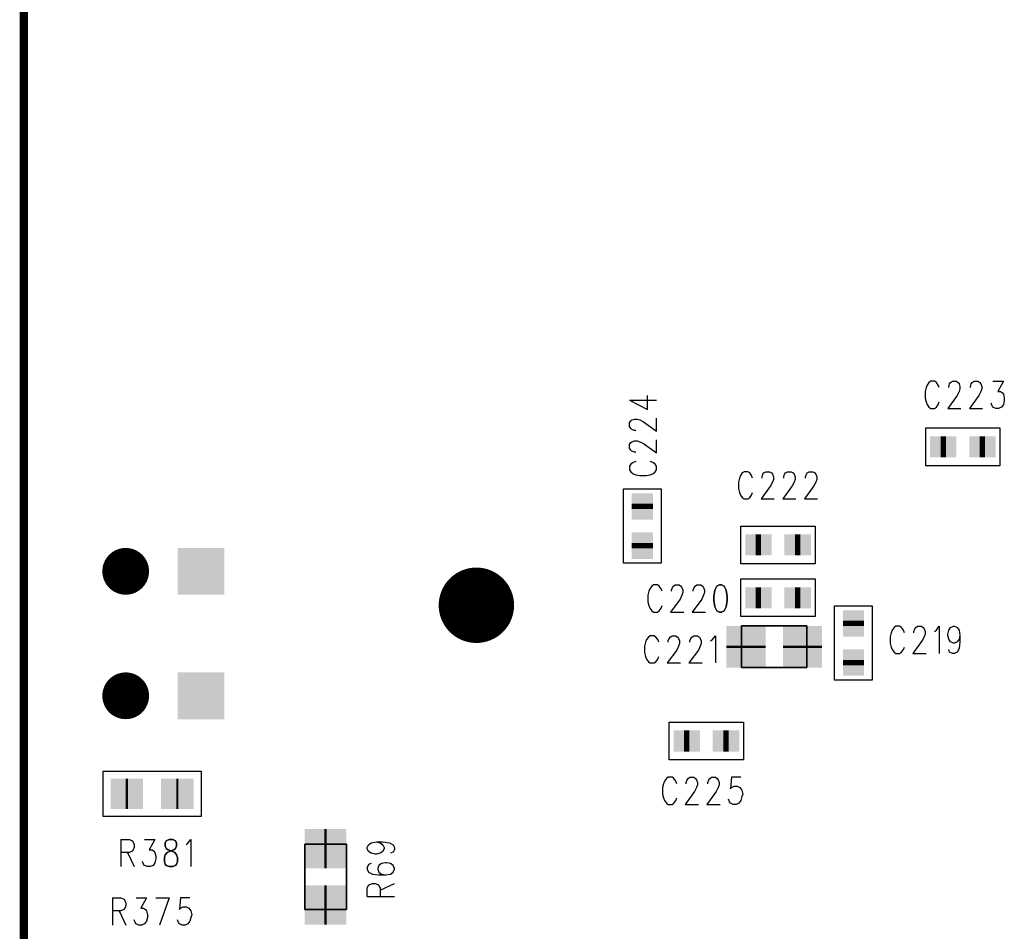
# Model space of a CAD drawing. Extents: x 12040 to 27945, y 10799 to 21199.
# Tile 10 of 42: x 15804 to 17110, y 17268 to 18477. Entities that reach past the tile are written whole.
import ezdxf

# ---------------------------------------------------------------- set-up
doc = ezdxf.new("R2010")
doc.units = 0
doc.header["$MEASUREMENT"] = 0
doc.layers.add('ASSYDWGBOT_PHO', color=7, linetype='Continuous')

msp = doc.modelspace()

# ---------------------------------------------------------------- linework, layer by layer
at = {"layer": 'ASSYDWGBOT_PHO'}
for points, const_width in [([(15810, 20720.631), (15810, 13390.63)], 11.11), ([(17025.499, 17910.629), (17032.499, 17910.629)], 28), ([(17025.499, 17910.629), (17032.499, 17910.629)], 28), ([(17077.499, 17910.629), (17084.499, 17910.629)], 28), ([(17077.499, 17910.629), (17084.499, 17910.629)], 28), ([(16629.999, 17828.131), (16629.999, 17835.131)], 28), ([(16629.999, 17828.131), (16629.999, 17835.131)], 28), ([(16629.999, 17776.131), (16629.999, 17783.131)], 28), ([(16629.999, 17776.131), (16629.999, 17783.131)], 28), ([(16780.5, 17780.63), (16787.5, 17780.63)], 28), ([(16780.5, 17780.63), (16787.5, 17780.63)], 28), ([(16832.5, 17780.63), (16839.5, 17780.63)], 28), ([(16832.5, 17780.63), (16839.5, 17780.63)], 28), ([(16780.5, 17710.63), (16787.5, 17710.63)], 28), ([(16780.5, 17710.63), (16787.5, 17710.63)], 28), ([(16832.5, 17710.63), (16839.5, 17710.63)], 28), ([(16832.5, 17710.63), (16839.5, 17710.63)], 28), ([(16910, 17673.13), (16910, 17680.13)], 28), ([(16910, 17673.13), (16910, 17680.13)], 28), ([(16767.599, 17644.131), (16767.599, 17647.129)], 52), ([(16842.4, 17644.131), (16842.4, 17647.129)], 52), ([(16910, 17621.13), (16910, 17628.13)], 28), ([(16910, 17621.13), (16910, 17628.13)], 28), ([(16692.499, 17520.63), (16685.499, 17520.63)], 28), ([(16692.499, 17520.63), (16685.499, 17520.63)], 28), ([(16744.499, 17520.63), (16737.499, 17520.63)], 28), ([(16744.499, 17520.63), (16737.499, 17520.63)], 28), ([(15945, 17450.63), (15948, 17450.63)], 40), ([(16011.999, 17450.63), (16014.999, 17450.63)], 40), ([(16208.5, 17378.031), (16211.5, 17378.031)], 52), ([(16208.5, 17303.221), (16211.5, 17303.221)], 52)]:
    msp.add_lwpolyline(points, dxfattribs=dict(at, const_width=const_width))
for points in [[(17007.5, 17992.58), (17006.25, 17989.14)], [(17010, 17996.019), (17007.5, 17992.58)], [(17012.501, 17997.73), (17010, 17996.019)], [(17017.5, 17997.73), (17012.501, 17997.73)], [(17020, 17996.019), (17017.5, 17997.73)], [(17022.499, 17992.58), (17020, 17996.019)], [(17023.75, 17989.14), (17022.499, 17992.58)], [(17036.249, 17990.86), (17037.5, 17994.301)], [(17036.249, 17989.14), (17036.249, 17990.86)], [(17037.5, 17994.301), (17038.75, 17996.019)], [(17038.75, 17996.019), (17041.25, 17997.73)], [(17041.25, 17997.73), (17046.249, 17997.73)], [(17046.249, 17997.73), (17048.75, 17996.019)], [(17048.75, 17996.019), (17049.999, 17994.301)], [(17049.999, 17994.301), (17051.25, 17990.86)], [(17051.25, 17990.86), (17051.25, 17987.419)], [(17065.001, 17990.86), (17066.25, 17994.301)], [(17065.001, 17989.14), (17065.001, 17990.86)], [(17066.25, 17994.301), (17067.499, 17996.019)], [(17067.499, 17996.019), (17070, 17997.73)], [(17070, 17997.73), (17075.001, 17997.73)], [(17075.001, 17997.73), (17077.499, 17996.019)], [(17077.499, 17996.019), (17078.751, 17994.301)], [(17078.751, 17994.301), (17080, 17990.86)], [(17080, 17990.86), (17080, 17987.419)], [(17094.999, 17997.73), (17108.749, 17997.73)], [(17108.749, 17997.73), (17101.25, 17983.98)], [(16636.95, 17959.999), (16636.95, 17978.75)], [(17006.25, 17989.14), (17004.999, 17983.98)], [(17004.999, 17983.98), (17004.999, 17975.389)], [(17047.501, 17978.83), (17035, 17961.639)], [(17049.999, 17983.98), (17047.501, 17978.83)], [(17051.25, 17987.419), (17049.999, 17983.98)], [(17076.25, 17978.83), (17063.749, 17961.639)], [(17078.751, 17983.98), (17076.25, 17978.83)], [(17080, 17987.419), (17078.751, 17983.98)], [(17101.25, 17983.98), (17105, 17983.98)], [(17105, 17983.98), (17107.5, 17982.269)], [(17107.5, 17982.269), (17108.749, 17980.551)], [(17108.749, 17980.551), (17110.001, 17975.389)], [(16612.89, 17972.5), (16636.95, 17959.999)], [(16612.89, 17972.5), (16648.979, 17972.5)], [(17004.999, 17975.389), (17006.25, 17970.23)], [(17006.25, 17970.23), (17007.5, 17966.801)], [(17007.5, 17966.801), (17010, 17963.36)], [(17020, 17963.36), (17022.499, 17966.801)], [(17022.499, 17966.801), (17023.75, 17970.23)], [(17093.75, 17965.08), (17092.501, 17968.519)], [(17094.999, 17963.36), (17093.75, 17965.08)], [(17108.749, 17966.801), (17106.251, 17963.36)], [(17110.001, 17971.951), (17108.749, 17966.801)], [(17110.001, 17975.389), (17110.001, 17971.951)], [(17010, 17963.36), (17012.501, 17961.639)], [(17012.501, 17961.639), (17017.5, 17961.639)], [(17017.5, 17961.639), (17020, 17963.36)], [(17035, 17961.639), (17052.5, 17961.639)], [(17063.749, 17961.639), (17081.249, 17961.639)], [(17098.749, 17961.639), (17094.999, 17963.36)], [(17102.501, 17961.639), (17098.749, 17961.639)], [(17106.251, 17963.36), (17102.501, 17961.639)], [(16612.89, 17942.499), (16614.611, 17945)], [(16612.89, 17937.5), (16612.89, 17942.499)], [(16614.611, 17945), (16616.329, 17946.251)], [(16616.329, 17946.251), (16619.77, 17947.5)], [(16619.77, 17947.5), (16623.199, 17947.5)], [(16623.199, 17947.5), (16626.64, 17946.251)], [(16626.64, 17946.251), (16631.8, 17943.75)], [(16631.8, 17943.75), (16648.979, 17931.25)], [(16648.979, 17931.25), (16648.979, 17948.75)], [(16614.611, 17934.999), (16612.89, 17937.5)], [(16616.329, 17933.75), (16614.611, 17934.999)], [(16619.77, 17932.501), (16616.329, 17933.75)], [(16621.481, 17932.501), (16619.77, 17932.501)], [(17005.791, 17935.631), (17104.21, 17935.631)], [(17005.791, 17885.63), (17005.791, 17935.631)], [(17104.21, 17935.631), (17104.21, 17885.63)], [(16612.89, 17913.75), (16614.611, 17916.25)], [(16612.89, 17908.751), (16612.89, 17913.75)], [(16614.611, 17916.25), (16616.329, 17917.5)], [(16616.329, 17917.5), (16619.77, 17918.751)], [(16619.77, 17918.751), (16623.199, 17918.751)], [(16623.199, 17918.751), (16626.64, 17917.5)], [(16626.64, 17917.5), (16631.8, 17915.001)], [(16631.8, 17915.001), (16648.979, 17902.5)], [(16648.979, 17902.5), (16648.979, 17920)], [(16614.611, 17906.25), (16612.89, 17908.751)], [(16616.329, 17905.001), (16614.611, 17906.25)], [(16619.77, 17903.749), (16616.329, 17905.001)], [(16621.481, 17903.749), (16619.77, 17903.749)], [(16614.611, 17887.501), (16612.89, 17885)], [(16618.05, 17889.999), (16614.611, 17887.501)], [(16621.481, 17891.251), (16618.05, 17889.999)], [(16643.829, 17889.999), (16640.39, 17891.251)], [(16647.27, 17887.501), (16643.829, 17889.999)], [(16648.979, 17885), (16647.27, 17887.501)], [(16612.89, 17885), (16612.89, 17879.999)], [(16612.89, 17879.999), (16614.611, 17877.501)], [(16614.611, 17877.501), (16618.05, 17875)], [(16618.05, 17875), (16621.481, 17873.751)], [(16621.481, 17873.751), (16626.64, 17872.499)], [(16635.229, 17872.499), (16640.39, 17873.751)], [(16640.39, 17873.751), (16643.829, 17875)], [(16643.829, 17875), (16647.27, 17877.501)], [(16647.27, 17877.501), (16648.979, 17879.999)], [(16648.979, 17879.999), (16648.979, 17885)], [(16762.501, 17876.02), (16760, 17872.58)], [(16764.999, 17877.729), (16762.501, 17876.02)], [(16770, 17877.729), (16764.999, 17877.729)], [(16772.499, 17876.02), (16770, 17877.729)], [(16775, 17872.58), (16772.499, 17876.02)], [(16788.75, 17870.859), (16790.001, 17874.3)], [(16790.001, 17874.3), (16791.25, 17876.02)], [(16791.25, 17876.02), (16793.751, 17877.729)], [(16793.751, 17877.729), (16798.75, 17877.729)], [(16798.75, 17877.729), (16801.25, 17876.02)], [(16801.25, 17876.02), (16802.5, 17874.3)], [(16802.5, 17874.3), (16803.749, 17870.859)], [(16817.499, 17870.859), (16818.75, 17874.3)], [(16818.75, 17874.3), (16820, 17876.02)], [(16820, 17876.02), (16822.5, 17877.729)], [(16822.5, 17877.729), (16827.499, 17877.729)], [(16827.499, 17877.729), (16830, 17876.02)], [(16830, 17876.02), (16831.249, 17874.3)], [(16831.249, 17874.3), (16832.5, 17870.859)], [(16846.251, 17870.859), (16847.5, 17874.3)], [(16847.5, 17874.3), (16848.749, 17876.02)], [(16848.749, 17876.02), (16851.25, 17877.729)], [(16851.25, 17877.729), (16856.251, 17877.729)], [(16856.251, 17877.729), (16858.749, 17876.02)], [(16858.749, 17876.02), (16860.001, 17874.3)], [(16860.001, 17874.3), (16861.25, 17870.859)], [(17104.21, 17885.63), (17005.791, 17885.63)], [(16626.64, 17872.499), (16635.229, 17872.499)], [(16758.751, 17869.141), (16757.5, 17863.979)], [(16757.5, 17863.979), (16757.5, 17855.391)], [(16760, 17872.58), (16758.751, 17869.141)], [(16776.251, 17869.141), (16775, 17872.58)], [(16788.75, 17869.141), (16788.75, 17870.859)], [(16802.5, 17863.979), (16799.999, 17858.829)], [(16803.749, 17867.42), (16802.5, 17863.979)], [(16803.749, 17870.859), (16803.749, 17867.42)], [(16817.499, 17869.141), (16817.499, 17870.859)], [(16831.249, 17863.979), (16828.751, 17858.829)], [(16832.5, 17867.42), (16831.249, 17863.979)], [(16832.5, 17870.859), (16832.5, 17867.42)], [(16846.251, 17869.141), (16846.251, 17870.859)], [(16860.001, 17863.979), (16857.5, 17858.829)], [(16861.25, 17867.42), (16860.001, 17863.979)], [(16861.25, 17870.859), (16861.25, 17867.42)], [(16605, 17756.42), (16605, 17854.839)], [(16605, 17854.839), (16655.001, 17854.839)], [(16655.001, 17854.839), (16655.001, 17756.42)], [(16757.5, 17855.391), (16758.751, 17850.229)], [(16758.751, 17850.229), (16760, 17846.8)], [(16775, 17846.8), (16776.251, 17850.229)], [(16799.999, 17858.829), (16787.5, 17841.64)], [(16828.751, 17858.829), (16816.25, 17841.64)], [(16857.5, 17858.829), (16844.999, 17841.64)], [(16760, 17846.8), (16762.501, 17843.361)], [(16762.501, 17843.361), (16764.999, 17841.64)], [(16764.999, 17841.64), (16770, 17841.64)], [(16770, 17841.64), (16772.499, 17843.361)], [(16772.499, 17843.361), (16775, 17846.8)], [(16787.5, 17841.64), (16805, 17841.64)], [(16816.25, 17841.64), (16833.75, 17841.64)], [(16844.999, 17841.64), (16862.499, 17841.64)], [(16760.79, 17805.63), (16859.209, 17805.63)], [(16760.79, 17755.63), (16760.79, 17805.63)], [(16859.209, 17805.63), (16859.209, 17755.63)], [(16655.001, 17756.42), (16605, 17756.42)], [(16859.209, 17755.63), (16760.79, 17755.63)], [(16760.79, 17735.63), (16859.209, 17735.63)], [(16760.79, 17685.631), (16760.79, 17735.63)], [(16859.209, 17735.63), (16859.209, 17685.631)], [(16638.75, 17719.139), (16637.501, 17713.98)], [(16639.999, 17722.58), (16638.75, 17719.139)], [(16642.5, 17726.021), (16639.999, 17722.58)], [(16645, 17727.73), (16642.5, 17726.021)], [(16650, 17727.73), (16645, 17727.73)], [(16652.5, 17726.021), (16650, 17727.73)], [(16655.001, 17722.58), (16652.5, 17726.021)], [(16656.25, 17719.139), (16655.001, 17722.58)], [(16668.751, 17720.86), (16670, 17724.3)], [(16668.751, 17719.139), (16668.751, 17720.86)], [(16670, 17724.3), (16671.249, 17726.021)], [(16671.249, 17726.021), (16673.75, 17727.73)], [(16673.75, 17727.73), (16678.749, 17727.73)], [(16678.749, 17727.73), (16681.25, 17726.021)], [(16681.25, 17726.021), (16682.501, 17724.3)], [(16682.501, 17724.3), (16683.75, 17720.86)], [(16683.75, 17717.421), (16682.501, 17713.98)], [(16683.75, 17720.86), (16683.75, 17717.421)], [(16697.5, 17720.86), (16698.75, 17724.3)], [(16697.5, 17719.139), (16697.5, 17720.86)], [(16698.75, 17724.3), (16700.001, 17726.021)], [(16700.001, 17726.021), (16702.499, 17727.73)], [(16702.499, 17727.73), (16707.5, 17727.73)], [(16707.5, 17727.73), (16709.999, 17726.021)], [(16709.999, 17726.021), (16711.25, 17724.3)], [(16711.25, 17724.3), (16712.5, 17720.86)], [(16712.5, 17717.421), (16711.25, 17713.98)], [(16712.5, 17720.86), (16712.5, 17717.421)], [(16637.501, 17713.98), (16637.501, 17705.391)], [(16637.501, 17705.391), (16638.75, 17700.23)], [(16680, 17708.83), (16667.5, 17691.641)], [(16682.501, 17713.98), (16680, 17708.83)], [(16708.75, 17708.83), (16696.251, 17691.641)], [(16711.25, 17713.98), (16708.75, 17708.83)], [(16638.75, 17700.23), (16639.999, 17696.8)], [(16639.999, 17696.8), (16642.5, 17693.359)], [(16642.5, 17693.359), (16645, 17691.641)], [(16645, 17691.641), (16650, 17691.641)], [(16650, 17691.641), (16652.5, 17693.359)], [(16652.5, 17693.359), (16655.001, 17696.8)], [(16655.001, 17696.8), (16656.25, 17700.23)], [(16667.5, 17691.641), (16684.999, 17691.641)], [(16696.251, 17691.641), (16713.751, 17691.641)], [(16885, 17601.419), (16885, 17699.841)], [(16885, 17699.841), (16934.999, 17699.841)], [(16934.999, 17699.841), (16934.999, 17601.419)], [(16859.209, 17685.631), (16760.79, 17685.631)], [(16797.911, 17673.18), (16812.09, 17673.18)], [(16961.25, 17667.58), (16959.999, 17664.141)], [(16963.751, 17671.021), (16961.25, 17667.58)], [(16966.249, 17672.729), (16963.751, 17671.021)], [(16971.251, 17672.729), (16966.249, 17672.729)], [(16973.749, 17671.021), (16971.251, 17672.729)], [(16976.25, 17667.58), (16973.749, 17671.021)], [(16977.501, 17664.141), (16976.25, 17667.58)], [(16990, 17665.859), (16991.249, 17669.3)], [(16990, 17664.141), (16990, 17665.859)], [(16991.249, 17669.3), (16992.5, 17671.021)], [(16992.5, 17671.021), (16995.001, 17672.729)], [(16995.001, 17672.729), (17000, 17672.729)], [(17000, 17672.729), (17002.501, 17671.021)], [(17002.501, 17671.021), (17003.75, 17669.3)], [(17003.75, 17669.3), (17004.999, 17665.859)], [(17004.999, 17665.859), (17004.999, 17662.42)], [(17017.5, 17665.859), (17020, 17667.58)], [(17020, 17667.58), (17023.75, 17672.729)], [(17023.75, 17672.729), (17023.75, 17636.641)], [(17035, 17662.42), (17036.249, 17667.58)], [(17036.249, 17667.58), (17038.75, 17671.021)], [(17038.75, 17671.021), (17042.5, 17672.729)], [(17042.5, 17672.729), (17043.751, 17672.729)], [(17043.751, 17672.729), (17047.501, 17671.021)], [(17047.501, 17671.021), (17049.999, 17667.58)], [(17049.999, 17667.58), (17051.25, 17660.7)], [(16634.38, 17651.64), (16633.129, 17646.481)], [(16635.63, 17655.081), (16634.38, 17651.64)], [(16638.13, 17658.52), (16635.63, 17655.081)], [(16640.631, 17660.231), (16638.13, 17658.52)], [(16645.63, 17660.231), (16640.631, 17660.231)], [(16648.13, 17658.52), (16645.63, 17660.231)], [(16650.631, 17655.081), (16648.13, 17658.52)], [(16651.88, 17651.64), (16650.631, 17655.081)], [(16664.379, 17653.36), (16665.63, 17656.799)], [(16664.379, 17651.64), (16664.379, 17653.36)], [(16665.63, 17656.799), (16666.88, 17658.52)], [(16666.88, 17658.52), (16669.38, 17660.231)], [(16669.38, 17660.231), (16674.379, 17660.231)], [(16674.379, 17660.231), (16676.88, 17658.52)], [(16676.88, 17658.52), (16678.129, 17656.799)], [(16678.129, 17656.799), (16679.38, 17653.36)], [(16679.38, 17653.36), (16679.38, 17649.92)], [(16693.13, 17653.36), (16694.38, 17656.799)], [(16693.13, 17651.64), (16693.13, 17653.36)], [(16694.38, 17656.799), (16695.629, 17658.52)], [(16695.629, 17658.52), (16698.13, 17660.231)], [(16698.13, 17660.231), (16703.131, 17660.231)], [(16703.131, 17660.231), (16705.629, 17658.52)], [(16705.629, 17658.52), (16706.881, 17656.799)], [(16706.881, 17656.799), (16708.13, 17653.36)], [(16708.13, 17653.36), (16708.13, 17649.92)], [(16720.631, 17653.36), (16723.129, 17655.081)], [(16723.129, 17655.081), (16726.879, 17660.231)], [(16726.879, 17660.231), (16726.879, 17624.14)], [(16959.999, 17664.141), (16958.75, 17658.979)], [(16958.75, 17658.979), (16958.75, 17650.391)], [(17001.249, 17653.83), (16988.75, 17636.641)], [(17003.75, 17658.979), (17001.249, 17653.83)], [(17004.999, 17662.42), (17003.75, 17658.979)], [(17035, 17660.7), (17035, 17662.42)], [(17036.249, 17655.55), (17035, 17660.7)], [(17038.75, 17652.109), (17036.249, 17655.55)], [(17042.5, 17650.391), (17038.75, 17652.109)], [(17047.501, 17652.109), (17043.751, 17650.391)], [(17049.999, 17655.55), (17047.501, 17652.109)], [(17051.25, 17660.7), (17049.999, 17655.55)], [(17051.25, 17652.109), (17049.999, 17643.52)], [(17051.25, 17660.7), (17051.25, 17652.109)], [(16633.129, 17646.481), (16633.129, 17637.89)], [(16675.631, 17641.331), (16663.13, 17624.14)], [(16678.129, 17646.481), (16675.631, 17641.331)], [(16679.38, 17649.92), (16678.129, 17646.481)], [(16704.38, 17641.331), (16691.879, 17624.14)], [(16706.881, 17646.481), (16704.38, 17641.331)], [(16708.13, 17649.92), (16706.881, 17646.481)], [(16958.75, 17650.391), (16959.999, 17645.229)], [(16959.999, 17645.229), (16961.25, 17641.8)], [(16961.25, 17641.8), (16963.751, 17638.359)], [(16963.751, 17638.359), (16966.249, 17636.641)], [(16971.251, 17636.641), (16973.749, 17638.359)], [(16973.749, 17638.359), (16976.25, 17641.8)], [(16976.25, 17641.8), (16977.501, 17645.229)], [(17037.5, 17638.359), (17036.249, 17641.8)], [(17041.25, 17636.641), (17037.5, 17638.359)], [(17043.751, 17650.391), (17042.5, 17650.391)], [(17047.501, 17638.359), (17043.751, 17636.641)], [(17049.999, 17643.52), (17047.501, 17638.359)], [(16633.129, 17637.89), (16634.38, 17632.73)], [(16634.38, 17632.73), (16635.63, 17629.299)], [(16635.63, 17629.299), (16638.13, 17625.86)], [(16638.13, 17625.86), (16640.631, 17624.14)], [(16645.63, 17624.14), (16648.13, 17625.86)], [(16648.13, 17625.86), (16650.631, 17629.299)], [(16650.631, 17629.299), (16651.88, 17632.73)], [(16966.249, 17636.641), (16971.251, 17636.641)], [(16988.75, 17636.641), (17006.25, 17636.641)], [(17043.751, 17636.641), (17041.25, 17636.641)], [(16640.631, 17624.14), (16645.63, 17624.14)], [(16663.13, 17624.14), (16680.63, 17624.14)], [(16691.879, 17624.14), (16709.379, 17624.14)], [(16797.911, 17618.071), (16812.09, 17618.071)], [(16934.999, 17601.419), (16885, 17601.419)], [(16665.791, 17495.63), (16665.791, 17545.63)], [(16665.791, 17545.63), (16764.21, 17545.63)], [(16764.21, 17545.63), (16764.21, 17495.63)], [(16764.21, 17495.63), (16665.791, 17495.63)], [(15915, 17480.631), (16045, 17480.631)], [(15915, 17420.63), (15915, 17480.631)], [(16045, 17480.631), (16045, 17420.63)], [(16661.88, 17471.02), (16659.38, 17467.581)], [(16664.379, 17472.731), (16661.88, 17471.02)], [(16669.38, 17472.731), (16664.379, 17472.731)], [(16671.881, 17471.02), (16669.38, 17472.731)], [(16674.379, 17467.581), (16671.881, 17471.02)], [(16688.129, 17465.86), (16689.381, 17469.299)], [(16689.381, 17469.299), (16690.63, 17471.02)], [(16690.63, 17471.02), (16693.13, 17472.731)], [(16693.13, 17472.731), (16698.13, 17472.731)], [(16698.13, 17472.731), (16700.63, 17471.02)], [(16700.63, 17471.02), (16701.88, 17469.299)], [(16701.88, 17469.299), (16703.131, 17465.86)], [(16716.881, 17465.86), (16718.13, 17469.299)], [(16718.13, 17469.299), (16719.379, 17471.02)], [(16719.379, 17471.02), (16721.88, 17472.731)], [(16721.88, 17472.731), (16726.879, 17472.731)], [(16726.879, 17472.731), (16729.38, 17471.02)], [(16729.38, 17471.02), (16730.631, 17469.299)], [(16730.631, 17469.299), (16731.88, 17465.86)], [(16748.131, 17472.731), (16746.88, 17457.27)], [(16760.63, 17472.731), (16748.131, 17472.731)], [(16658.131, 17464.14), (16656.879, 17458.981)], [(16656.879, 17458.981), (16656.879, 17450.39)], [(16659.38, 17467.581), (16658.131, 17464.14)], [(16675.631, 17464.14), (16674.379, 17467.581)], [(16688.129, 17464.14), (16688.129, 17465.86)], [(16701.88, 17458.981), (16699.381, 17453.831)], [(16703.131, 17462.42), (16701.88, 17458.981)], [(16703.131, 17465.86), (16703.131, 17462.42)], [(16716.881, 17464.14), (16716.881, 17465.86)], [(16730.631, 17458.981), (16728.13, 17453.831)], [(16731.88, 17462.42), (16730.631, 17458.981)], [(16731.88, 17465.86), (16731.88, 17462.42)], [(16746.88, 17457.27), (16748.131, 17458.981)], [(16748.131, 17458.981), (16751.881, 17460.699)], [(16751.881, 17460.699), (16755.63, 17460.699)], [(16755.63, 17460.699), (16759.38, 17458.981)], [(16759.38, 17458.981), (16761.881, 17455.549)], [(16761.881, 17455.549), (16763.13, 17450.39)], [(16656.879, 17450.39), (16658.131, 17445.23)], [(16658.131, 17445.23), (16659.38, 17441.799)], [(16674.379, 17441.799), (16675.631, 17445.23)], [(16699.381, 17453.831), (16686.88, 17436.64)], [(16728.13, 17453.831), (16715.63, 17436.64)], [(16745.63, 17440.081), (16744.381, 17443.52)], [(16761.881, 17446.951), (16760.63, 17441.799)], [(16763.13, 17450.39), (16761.881, 17446.951)], [(16659.38, 17441.799), (16661.88, 17438.36)], [(16661.88, 17438.36), (16664.379, 17436.64)], [(16664.379, 17436.64), (16669.38, 17436.64)], [(16669.38, 17436.64), (16671.881, 17438.36)], [(16671.881, 17438.36), (16674.379, 17441.799)], [(16686.88, 17436.64), (16704.38, 17436.64)], [(16715.63, 17436.64), (16733.13, 17436.64)], [(16746.88, 17438.36), (16745.63, 17440.081)], [(16750.629, 17436.64), (16746.88, 17438.36)], [(16754.379, 17436.64), (16750.629, 17436.64)], [(16758.129, 17438.36), (16754.379, 17436.64)], [(16760.63, 17441.799), (16758.129, 17438.36)], [(16045, 17420.63), (15915, 17420.63)], [(15938.75, 17390.23), (15938.75, 17354.139)], [(15938.75, 17390.23), (15950, 17390.23)], [(15950, 17390.23), (15953.75, 17388.519)], [(15970, 17390.23), (15983.75, 17390.23)], [(15983.75, 17390.23), (15976.25, 17376.48)], [(16027.5, 17385.08), (16031.25, 17390.23)], [(16031.25, 17390.23), (16031.25, 17354.139)], [(15953.75, 17388.519), (15955, 17386.801)], [(15955, 17386.801), (15956.25, 17383.36)], [(15956.25, 17379.919), (15955, 17376.48)], [(15956.25, 17383.36), (15956.25, 17379.919)], [(16025, 17383.36), (16027.5, 17385.08)], [(16265.39, 17379.379), (16267.111, 17383.129)], [(16265.39, 17378.13), (16265.39, 17379.379)], [(16267.111, 17374.38), (16265.39, 17378.13)], [(16267.111, 17383.129), (16270.55, 17385.63)], [(16270.55, 17385.63), (16277.42, 17386.881)], [(16277.42, 17386.881), (16282.579, 17385.63)], [(16277.42, 17386.881), (16286.02, 17386.881)], [(16282.579, 17385.63), (16286.02, 17383.129)], [(16286.02, 17386.881), (16294.609, 17385.63)], [(16286.02, 17383.129), (16287.729, 17379.379)], [(16287.729, 17378.13), (16286.02, 17374.38)], [(16287.729, 17379.379), (16287.729, 17378.13)], [(16294.609, 17385.63), (16299.77, 17383.129)], [(16299.77, 17383.129), (16301.479, 17379.379)], [(16301.479, 17379.379), (16301.479, 17376.881)], [(15950, 17373.051), (15938.75, 17373.051)], [(15947.5, 17373.051), (15956.25, 17354.139)], [(15953.75, 17374.769), (15950, 17373.051)], [(15955, 17376.48), (15953.75, 17374.769)], [(15976.25, 17376.48), (15980, 17376.48)], [(15980, 17376.48), (15982.5, 17374.769)], [(15982.5, 17374.769), (15983.75, 17373.051)], [(15983.75, 17373.051), (15985, 17367.889)], [(15985, 17364.45), (15983.75, 17359.301)], [(15985, 17367.889), (15985, 17364.45)], [(16270.55, 17371.88), (16267.111, 17374.38)], [(16275.7, 17370.63), (16270.55, 17371.88)], [(16277.42, 17370.63), (16275.7, 17370.63)], [(16282.579, 17371.88), (16277.42, 17370.63)], [(16286.02, 17374.38), (16282.579, 17371.88)], [(16299.77, 17373.131), (16296.329, 17371.88)], [(16301.479, 17376.881), (16299.77, 17373.131)], [(15968.75, 17357.58), (15967.5, 17361.019)], [(15970, 17355.86), (15968.75, 17357.58)], [(15973.75, 17354.139), (15970, 17355.86)], [(15977.5, 17354.139), (15973.75, 17354.139)], [(15981.25, 17355.86), (15977.5, 17354.139)], [(15983.75, 17359.301), (15981.25, 17355.86)], [(16267.111, 17356.88), (16265.39, 17353.13)], [(16265.39, 17353.13), (16265.39, 17350.63)], [(16270.55, 17358.13), (16267.111, 17356.88)], [(16280.861, 17355.631), (16279.14, 17351.879)], [(16279.14, 17351.879), (16279.14, 17350.63)], [(16284.3, 17358.13), (16280.861, 17355.631)], [(16289.45, 17359.381), (16284.3, 17358.13)], [(16291.17, 17359.381), (16289.45, 17359.381)], [(16296.329, 17358.13), (16291.17, 17359.381)], [(16299.77, 17355.631), (16296.329, 17358.13)], [(16301.479, 17351.879), (16299.77, 17355.631)], [(16301.479, 17350.63), (16301.479, 17351.879)], [(16182.44, 17347.71), (16182.44, 17333.54)], [(16237.56, 17347.71), (16237.56, 17333.54)], [(16265.39, 17350.63), (16267.111, 17346.88)], [(16267.111, 17346.88), (16272.27, 17344.379)], [(16272.27, 17344.379), (16280.861, 17343.13)], [(16279.14, 17350.63), (16280.861, 17346.88)], [(16280.861, 17346.88), (16284.3, 17344.379)], [(16280.861, 17343.13), (16289.45, 17343.13)], [(16284.3, 17344.379), (16289.45, 17343.13)], [(16289.45, 17343.13), (16296.329, 17344.379)], [(16296.329, 17344.379), (16299.77, 17346.88)], [(16299.77, 17346.88), (16301.479, 17350.63)], [(16265.39, 17325.63), (16267.111, 17329.38)], [(16265.39, 17314.381), (16265.39, 17325.63)], [(16267.111, 17329.38), (16268.829, 17330.629)], [(16268.829, 17330.629), (16272.27, 17331.881)], [(16272.27, 17331.881), (16275.7, 17331.881)], [(16275.7, 17331.881), (16279.14, 17330.629)], [(16279.14, 17330.629), (16280.861, 17329.38)], [(16280.861, 17329.38), (16282.579, 17325.63)], [(16282.579, 17323.13), (16301.479, 17331.881)], [(16282.579, 17325.63), (16282.579, 17314.381)], [(15927.5, 17312.731), (15927.5, 17276.64)], [(15927.5, 17312.731), (15938.75, 17312.731)], [(15938.75, 17312.731), (15942.5, 17311.02)], [(15958.75, 17312.731), (15972.5, 17312.731)], [(15972.5, 17312.731), (15965, 17298.981)], [(15985, 17312.731), (16002.501, 17312.731)], [(16002.501, 17312.731), (15990, 17276.64)], [(16017.5, 17312.731), (16016.251, 17297.27)], [(16030.001, 17312.731), (16017.5, 17312.731)], [(16265.39, 17314.381), (16301.479, 17314.381)], [(15942.5, 17311.02), (15943.75, 17309.299)], [(15943.75, 17298.981), (15942.5, 17297.27)], [(15943.75, 17309.299), (15945, 17305.861)], [(15945, 17302.42), (15943.75, 17298.981)], [(15945, 17305.861), (15945, 17302.42)], [(15965, 17298.981), (15968.75, 17298.981)], [(15968.75, 17298.981), (15971.25, 17297.27)], [(16016.251, 17297.27), (16017.5, 17298.981)], [(16017.5, 17298.981), (16021.25, 17300.699)], [(16021.25, 17300.699), (16025, 17300.699)], [(16025, 17300.699), (16028.749, 17298.981)], [(16028.749, 17298.981), (16031.25, 17295.549)], [(15938.75, 17295.549), (15927.5, 17295.549)], [(15936.25, 17295.549), (15945, 17276.64)], [(15942.5, 17297.27), (15938.75, 17295.549)], [(15971.25, 17297.27), (15972.5, 17295.549)], [(15972.5, 17295.549), (15973.75, 17290.39)], [(15973.75, 17286.949), (15972.5, 17281.799)], [(15973.75, 17290.39), (15973.75, 17286.949)], [(16031.25, 17286.949), (16030.001, 17281.799)], [(16031.25, 17295.549), (16032.499, 17290.39)], [(16032.499, 17290.39), (16031.25, 17286.949)], [(15957.5, 17280.081), (15956.25, 17283.52)], [(15958.75, 17278.36), (15957.5, 17280.081)], [(15962.5, 17276.64), (15958.75, 17278.36)], [(15966.25, 17276.64), (15962.5, 17276.64)], [(15970, 17278.36), (15966.25, 17276.64)], [(15972.5, 17281.799), (15970, 17278.36)], [(16014.999, 17280.081), (16013.75, 17283.52)], [(16016.251, 17278.36), (16014.999, 17280.081)], [(16020, 17276.64), (16016.251, 17278.36)], [(16023.75, 17276.64), (16020, 17276.64)], [(16027.5, 17278.36), (16023.75, 17276.64)], [(16030.001, 17281.799), (16027.5, 17278.36)]]:
    msp.add_lwpolyline(points, dxfattribs=at)
for points, const_width in [([(15929.5, 17745.63, 1), (15960.5, 17745.63, 1), (15929.5, 17745.63)], 31), ([(16385, 17700.63, 1), (16435, 17700.63, 1), (16385, 17700.63)], 50), ([(15929.5, 17580.629, 1), (15960.5, 17580.629, 1), (15929.5, 17580.629)], 31)]:
    msp.add_lwpolyline(points, format="xyb", dxfattribs=dict(at, const_width=const_width))
for points in [[(16726.25, 17720.86), (16725, 17712.271)], [(16728.75, 17726.021), (16726.25, 17720.86)], [(16732.5, 17727.73), (16728.75, 17726.021)], [(16735.001, 17727.73), (16732.5, 17727.73)], [(16738.75, 17726.021), (16735.001, 17727.73)], [(16741.249, 17720.86), (16738.75, 17726.021)], [(16742.5, 17712.271), (16741.249, 17720.86)], [(16725, 17712.271), (16725, 17707.109)], [(16725, 17707.109), (16726.25, 17698.521)], [(16741.249, 17698.521), (16742.5, 17707.109)], [(16742.5, 17707.109), (16742.5, 17712.271)], [(16726.25, 17698.521), (16728.75, 17693.359)], [(16728.75, 17693.359), (16732.5, 17691.641)], [(16732.5, 17691.641), (16735.001, 17691.641)], [(16735.001, 17691.641), (16738.75, 17693.359)], [(16738.75, 17693.359), (16741.249, 17698.521)], [(16761.69, 17673.18), (16848.31, 17673.18)], [(16761.69, 17618.071), (16761.69, 17673.18)], [(16848.31, 17673.18), (16848.31, 17618.071)], [(16848.31, 17618.071), (16761.69, 17618.071)], [(16002.501, 17390.23), (15998.75, 17388.519)], [(16007.5, 17390.23), (16002.501, 17390.23)], [(16011.25, 17388.519), (16007.5, 17390.23)], [(15998.75, 17388.519), (15997.5, 17385.08)], [(15997.5, 17385.08), (15997.5, 17381.639)], [(15997.5, 17381.639), (15998.75, 17378.201)], [(15998.75, 17378.201), (16001.249, 17376.48)], [(16008.751, 17376.48), (16011.25, 17378.201)], [(16012.501, 17385.08), (16011.25, 17388.519)], [(16011.25, 17378.201), (16012.501, 17381.639)], [(16012.501, 17381.639), (16012.501, 17385.08)], [(16182.44, 17297.319), (16182.44, 17383.93)], [(16182.44, 17383.93), (16237.56, 17383.93)], [(16237.56, 17383.93), (16237.56, 17297.319)], [(15996.25, 17366.171), (15997.5, 17369.61)], [(15996.25, 17361.019), (15996.25, 17366.171)], [(15997.5, 17369.61), (16000, 17373.051)], [(16000, 17373.051), (16003.75, 17374.769)], [(16001.249, 17376.48), (16006.25, 17374.769)], [(16003.75, 17374.769), (16008.751, 17376.48)], [(16006.25, 17374.769), (16010, 17373.051)], [(16010, 17373.051), (16012.501, 17369.61)], [(16012.501, 17369.61), (16013.75, 17366.171)], [(16013.75, 17366.171), (16013.75, 17361.019)], [(15997.5, 17357.58), (15996.25, 17361.019)], [(15998.75, 17355.86), (15997.5, 17357.58)], [(16002.501, 17354.139), (15998.75, 17355.86)], [(16007.5, 17354.139), (16002.501, 17354.139)], [(16011.25, 17355.86), (16007.5, 17354.139)], [(16012.501, 17357.58), (16011.25, 17355.86)], [(16013.75, 17361.019), (16012.501, 17357.58)], [(16237.56, 17297.319), (16182.44, 17297.319)]]:
    msp.add_lwpolyline(points, close=True, dxfattribs=at)
for points in [[(17039.499, 17924.629), (17039.499, 17896.629), (17011.499, 17924.629), (17011.499, 17896.629)], [(17039.499, 17924.629), (17039.499, 17896.629), (17011.499, 17924.629), (17011.499, 17896.629)], [(17018.499, 17896.629), (17018.499, 17924.629), (17046.499, 17896.629), (17046.499, 17924.629)], [(17018.499, 17896.629), (17018.499, 17924.629), (17046.499, 17896.629), (17046.499, 17924.629)], [(17091.499, 17924.629), (17091.499, 17896.629), (17063.499, 17924.629), (17063.499, 17896.629)], [(17091.499, 17924.629), (17091.499, 17896.629), (17063.499, 17924.629), (17063.499, 17896.629)], [(17070.499, 17896.629), (17070.499, 17924.629), (17098.499, 17896.629), (17098.499, 17924.629)], [(17070.499, 17896.629), (17070.499, 17924.629), (17098.499, 17896.629), (17098.499, 17924.629)], [(16643.999, 17821.131), (16615.999, 17821.131), (16643.999, 17849.131), (16615.999, 17849.131)], [(16643.999, 17821.131), (16615.999, 17821.131), (16643.999, 17849.131), (16615.999, 17849.131)], [(16615.999, 17842.131), (16643.999, 17842.131), (16615.999, 17814.131), (16643.999, 17814.131)], [(16615.999, 17842.131), (16643.999, 17842.131), (16615.999, 17814.131), (16643.999, 17814.131)], [(16643.999, 17769.131), (16615.999, 17769.131), (16643.999, 17797.131), (16615.999, 17797.131)], [(16643.999, 17769.131), (16615.999, 17769.131), (16643.999, 17797.131), (16615.999, 17797.131)], [(16615.999, 17790.131), (16643.999, 17790.131), (16615.999, 17762.131), (16643.999, 17762.131)], [(16615.999, 17790.131), (16643.999, 17790.131), (16615.999, 17762.131), (16643.999, 17762.131)], [(16794.5, 17794.63), (16794.5, 17766.63), (16766.5, 17794.63), (16766.5, 17766.63)], [(16794.5, 17794.63), (16794.5, 17766.63), (16766.5, 17794.63), (16766.5, 17766.63)], [(16773.5, 17766.63), (16773.5, 17794.63), (16801.5, 17766.63), (16801.5, 17794.63)], [(16773.5, 17766.63), (16773.5, 17794.63), (16801.5, 17766.63), (16801.5, 17794.63)], [(16846.5, 17794.63), (16846.5, 17766.63), (16818.5, 17794.63), (16818.5, 17766.63)], [(16846.5, 17794.63), (16846.5, 17766.63), (16818.5, 17794.63), (16818.5, 17766.63)], [(16825.5, 17766.63), (16825.5, 17794.63), (16853.5, 17766.63), (16853.5, 17794.63)], [(16825.5, 17766.63), (16825.5, 17794.63), (16853.5, 17766.63), (16853.5, 17794.63)], [(16076, 17714.63), (16076, 17776.63), (16014, 17714.63), (16014, 17776.63)], [(16794.5, 17724.63), (16794.5, 17696.63), (16766.5, 17724.63), (16766.5, 17696.63)], [(16794.5, 17724.63), (16794.5, 17696.63), (16766.5, 17724.63), (16766.5, 17696.63)], [(16773.5, 17696.63), (16773.5, 17724.63), (16801.5, 17696.63), (16801.5, 17724.63)], [(16773.5, 17696.63), (16773.5, 17724.63), (16801.5, 17696.63), (16801.5, 17724.63)], [(16846.5, 17724.63), (16846.5, 17696.63), (16818.5, 17724.63), (16818.5, 17696.63)], [(16846.5, 17724.63), (16846.5, 17696.63), (16818.5, 17724.63), (16818.5, 17696.63)], [(16825.5, 17696.63), (16825.5, 17724.63), (16853.5, 17696.63), (16853.5, 17724.63)], [(16825.5, 17696.63), (16825.5, 17724.63), (16853.5, 17696.63), (16853.5, 17724.63)], [(16924, 17666.13), (16896, 17666.13), (16924, 17694.13), (16896, 17694.13)], [(16924, 17666.13), (16896, 17666.13), (16924, 17694.13), (16896, 17694.13)], [(16896, 17687.13), (16924, 17687.13), (16896, 17659.13), (16924, 17659.13)], [(16896, 17687.13), (16924, 17687.13), (16896, 17659.13), (16924, 17659.13)], [(16793.599, 17621.129), (16741.599, 17621.129), (16793.599, 17673.129), (16741.599, 17673.129)], [(16741.599, 17670.131), (16793.599, 17670.131), (16741.599, 17618.131), (16793.599, 17618.131)], [(16868.4, 17621.129), (16816.4, 17621.129), (16868.4, 17673.129), (16816.4, 17673.129)], [(16816.4, 17670.131), (16868.4, 17670.131), (16816.4, 17618.131), (16868.4, 17618.131)], [(16924, 17614.13), (16896, 17614.13), (16924, 17642.13), (16896, 17642.13)], [(16924, 17614.13), (16896, 17614.13), (16924, 17642.13), (16896, 17642.13)], [(16896, 17635.13), (16924, 17635.13), (16896, 17607.13), (16924, 17607.13)], [(16896, 17635.13), (16924, 17635.13), (16896, 17607.13), (16924, 17607.13)], [(16076, 17549.629), (16076, 17611.629), (16014, 17549.629), (16014, 17611.629)], [(16699.499, 17534.63), (16699.499, 17506.63), (16671.499, 17534.63), (16671.499, 17506.63)], [(16699.499, 17534.63), (16699.499, 17506.63), (16671.499, 17534.63), (16671.499, 17506.63)], [(16678.499, 17506.63), (16678.499, 17534.63), (16706.499, 17506.63), (16706.499, 17534.63)], [(16678.499, 17506.63), (16678.499, 17534.63), (16706.499, 17506.63), (16706.499, 17534.63)], [(16751.499, 17534.63), (16751.499, 17506.63), (16723.499, 17534.63), (16723.499, 17506.63)], [(16751.499, 17534.63), (16751.499, 17506.63), (16723.499, 17534.63), (16723.499, 17506.63)], [(16730.499, 17506.63), (16730.499, 17534.63), (16758.499, 17506.63), (16758.499, 17534.63)], [(16730.499, 17506.63), (16730.499, 17534.63), (16758.499, 17506.63), (16758.499, 17534.63)], [(15965, 17470.63), (15965, 17430.63), (15925, 17470.63), (15925, 17430.63)], [(15928, 17430.63), (15928, 17470.63), (15968, 17430.63), (15968, 17470.63)], [(16031.999, 17470.63), (16031.999, 17430.63), (15991.999, 17470.63), (15991.999, 17430.63)], [(15994.999, 17430.63), (15994.999, 17470.63), (16034.999, 17430.63), (16034.999, 17470.63)], [(16234.5, 17404.031), (16234.5, 17352.031), (16182.5, 17404.031), (16182.5, 17352.031)], [(16185.5, 17352.031), (16185.5, 17404.031), (16237.5, 17352.031), (16237.5, 17404.031)], [(16234.5, 17329.221), (16234.5, 17277.221), (16182.5, 17329.221), (16182.5, 17277.221)], [(16185.5, 17277.221), (16185.5, 17329.221), (16237.5, 17277.221), (16237.5, 17329.221)]]:
    msp.add_solid(points, dxfattribs=at)

doc.saveas('drawing.dxf')
